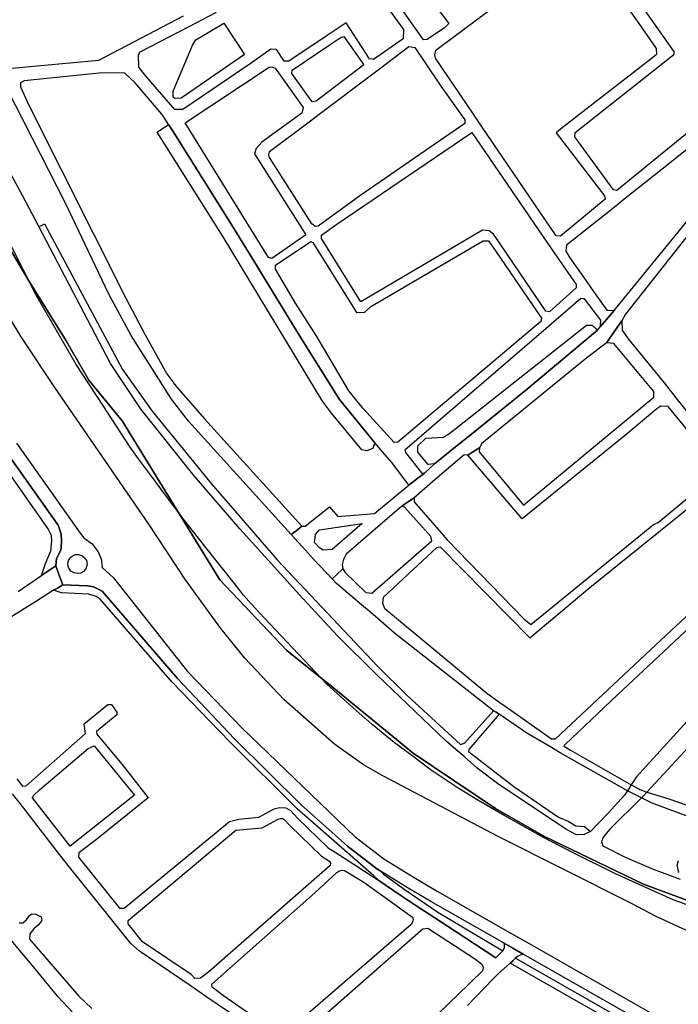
# Model space of a CAD drawing. Header units: metres. Extents: x 89872 to 99175, y 455036 to 468911.
# Tile 161 of 196: x 96017 to 96441, y 461769 to 462402. Entities that reach past the tile are written whole.
import ezdxf

# ---------------------------------------------------------------- set-up
doc = ezdxf.new("R2010")
doc.units = ezdxf.units.M
doc.layers.add('Gemeentegrenzen', color=7, linetype='KG-GEMEENTE')
doc.layers.add('Wegdeel doorgaand', color=1, linetype='Continuous')
doc.layers.add('Waterdeel', color=7, linetype='Continuous', true_color=0x00aaff)
doc.layers.add('Wegdeel', color=7, linetype='Continuous', true_color=0x9a9a9a)
doc.linetypes.add('KG-GEMEENTE', pattern='A,1,-2.25,[5,NLCS.SHX,S=1,R=0,X=0,Y=0],-2.25', length=5.5)

msp = doc.modelspace()

# ---------------------------------------------------------------- linework, layer by layer
at = {"layer": 'Gemeentegrenzen', "flags": 128}
msp.add_lwpolyline([(95578.88, 466353.52), (95618.43, 466338.2), (95618.67, 466338.1), (95619.02, 466337.97), (95625.15, 466335.6), (95636.1, 466331.35), (95729.79, 466295.06), (95828.06, 466257), (95840.45, 466252.07), (95871.9, 466239.55), (96008.37, 466185.25), (96034.32, 466174.92), (96246.74, 466093.48), (96252.48, 466092.71), (96263.39, 466091.24), (96271.48, 466091.87), (96276.06, 466092.22), (96279.27, 466092.78), (96283.08, 466093.44), (96290.47, 466094.72), (96300.79, 466097.49), (96313.23, 466097.38), (96327.84, 466095.09), (96346, 466091.31), (96380.26, 466082.9), (96396.02, 466078.86), (96405.88, 466078.53), (96419.03, 466081.55), (96431.66, 466085.66), (96434.81, 466085.95), (96440.52, 466086.46), (96448.34, 466084.81), (96462.44, 466080.17), (96475.51, 466081.18), (96487.37, 466080.88), (96503.21, 466078.83), (96507.9, 466078.54), (96518.04, 466077.91), (96565.6, 466075.94), (96581.07, 466074.36), (96591.94, 466072.9), (96598.14, 466071.96), (96602.09, 466074.16), (96604.87, 466079.2), (96606.66, 466088.93), (96607.95, 466092.85), (96610.89, 466094.99), (96614.65, 466095.93), (96642.53, 466097.11), (96648.55, 466097.28), (96654.22, 466095.66), (96660.84, 466093.28), (96666.95, 466092), (96674.38, 466091.9), (96683.38, 466094.32), (96690.86, 466096.1), (96698.18, 466097.34), (96707.64, 466097.36), (96725.2, 466093.75), (96741.15, 466092.96), (96746.3, 466092.7), (96774.54, 466088.17), (96810.22, 466085.91), (96825.89, 466085.58), (96834.38, 466086.84), (96845.36, 466090.96), (96858.14, 466097.13), (96863.59, 466099.67), (96872.27, 466103.71), (96878.26, 466105.59), (96884.67, 466107.09), (96901.34, 466108.4), (96913.28, 466109.15), (96929.32, 466111.47), (96962.69, 466115.02), (96972.16, 466116.02), (96973.79, 466095.45), (96976.03, 466078.6), (96980.26, 466068.59), (96981.94, 466057.21), (96982.67, 466043.31), (96982.42, 466039.53), (96978.83, 465985.46), (96978.56, 465981.35), (96977.82, 465945.28), (96977.87, 465944.76), (96979.1, 465931.91), (96980.85, 465913.78), (96983.54, 465885.73), (96986.61, 465853.79), (96986.41, 465839.64), (96985.79, 465832.95), (96984.35, 465817.48), (96984.54, 465795.67), (96987.82, 465778.76), (96989.28, 465778.98), (96990.5, 465778.53), (96990.93, 465777.63), (96990.53, 465775.91), (96989.92, 465775.22), (96988.46, 465774.38), (96996.78, 465745.28), (96997.38, 465743.19), (96997.43, 465743.02), (96997.45, 465742.95), (96999.52, 465735.71), (97004.74, 465717.45), (97004.89, 465717.49), (97004.98, 465717.51), (97012.24, 465719.23), (97012.91, 465715.46), (97013.79, 465710.48), (97013.74, 465705.99), (97019.83, 465684.79), (97020.22, 465683.28), (97021.09, 465679.02), (97021.12, 465678.86), (97025.38, 465657.96), (97030.09, 465648.63), (97041.1, 465633.79), (97041.32, 465633.16), (97041.65, 465632.24), (97044.71, 465623.72), (97053.27, 465599.9), (97073.92, 465542.39), (97108.3, 465446.68), (97119.05, 465418.48), (97122.47, 465407.89), (97124.7, 465401.46), (97142.5, 465350.04), (97160.82, 465301.97), (97166.51, 465288.38), (97174.63, 465268.98), (97186.42, 465241.99), (97203.39, 465205.68), (97206.38, 465199.3), (97208.15, 465196.68), (97239.64, 465133.8), (97243.26, 465127.15), (97272.08, 465074.09), (97272.17, 465073.93), (97287.2, 465047.87), (97292.01, 465039.53), (97292.13, 465039.31), (97301.15, 465023.22), (97301.23, 465023.08), (97314.37, 465000), (97317.28, 464995.66), (97342.18, 464952.11), (97337.16, 464949.43), (97344.96, 464935.53), (97371.46, 464888.33), (97376.81, 464891.35), (97386.61, 464874.11), (97431.45, 464795.15), (97474.34, 464719.63), (97500, 464674.44), (97512.01, 464653.3), (97539.81, 464604.35), (97561.93, 464565.4), (97568.67, 464553.85), (97567.81, 464553.52), (97569.85, 464548.36), (97572.82, 464549.58), (97578.47, 464538.95), (97582.84, 464541.2), (97587.48, 464533.08), (97591.35, 464526.05), (97587.66, 464523.81), (97589.67, 464520.27), (97601.21, 464500), (97608.37, 464487.43), (97624.52, 464459.06), (97633.82, 464442.72), (97653.13, 464408.81), (97656.43, 464403.02), (97666.23, 464385.8), (97675.49, 464369.53), (97676.45, 464370.13), (97684.05, 464374.93), (97691.45, 464362.73), (97696.47, 464354.46), (97701.49, 464346.19), (97706.52, 464337.91), (97706.67, 464337.66), (97711.54, 464329.64), (97719.07, 464317.23), (97724.14, 464308.98), (97729.37, 464300.84), (97732.05, 464296.81), (97734.74, 464292.84), (97753.86, 464269.25), (97755.41, 464267.33), (97779.44, 464237.67), (97781.51, 464235.12), (97781.89, 464234.64), (97789.98, 464229.67), (97794.63, 464226.82), (97809.57, 464226.37), (97836.64, 464226.91), (97846.26, 464222.82), (97861.56, 464216.33), (97871.9, 464212.34), (97883.3, 464207.94), (97886.56, 464208.33), (97895.62, 464209.4), (97906.44, 464210.68), (97935.3, 464224.5), (97963.59, 464238.05), (97967.75, 464240.53), (97971.87, 464243.06), (97975.97, 464245.64), (97980.02, 464248.28), (97984.05, 464250.97), (97988.04, 464253.7), (97991.99, 464256.49), (97995.09, 464258.74), (97995.91, 464259.33), (97999.79, 464262.23), (98003.63, 464265.17), (98006.24, 464267.21), (98007.44, 464268.15), (98011.21, 464271.19), (98014.94, 464274.27), (98018.64, 464277.39), (98022.31, 464280.54), (98025.96, 464283.73), (98029.58, 464286.93), (98033.19, 464290.16), (98036.78, 464293.4), (98040.36, 464296.66), (98043.93, 464299.92), (98047.57, 464303.26), (98051.08, 464306.45), (98054.67, 464309.69), (98058.28, 464312.92), (98061.9, 464316.12), (98065.54, 464319.31), (98069.2, 464322.48), (98072.87, 464325.64), (98076.55, 464328.77), (98080.26, 464331.89), (98083.98, 464334.98), (98087.71, 464338.06), (98091.4, 464341.08), (98095.22, 464344.17), (98099.02, 464347.21), (98102.79, 464350.19), (98106.6, 464353.18), (98110.42, 464356.15), (98111.97, 464357.33), (98112.03, 464357.38), (98114.26, 464359.09), (98118.11, 464362.02), (98121.98, 464364.93), (98125.86, 464367.82), (98129.76, 464370.7), (98133.66, 464373.55), (98137.59, 464376.38), (98141.52, 464379.19), (98145.48, 464381.99), (98149.44, 464384.76), (98153.42, 464387.52), (98157.41, 464390.25), (98161.42, 464392.97), (98165.44, 464395.66), (98169.47, 464398.34), (98173.51, 464400.99), (98177.57, 464403.63), (98181.64, 464406.24), (98185.52, 464408.71), (98185.73, 464408.84), (98189.83, 464411.41), (98193.94, 464413.97), (98198.06, 464416.5), (98202.19, 464419.02), (98206.34, 464421.51), (98210.5, 464423.98), (98214.67, 464426.43), (98218.86, 464428.87), (98218.97, 464428.93), (98219.01, 464428.95), (98219.19, 464429.06), (98223.05, 464431.28), (98227.26, 464433.67), (98231.48, 464436.04), (98235.71, 464438.38), (98239.95, 464440.71), (98244.21, 464443.02), (98248.47, 464445.3), (98252.75, 464447.57), (98257.04, 464449.81), (98261.34, 464452.03), (98265.65, 464454.23), (98269.97, 464456.41), (98274.3, 464458.57), (98278.64, 464460.7), (98283, 464462.82), (98287.31, 464464.89), (98291.63, 464466.93), (98296.16, 464469.05), (98300.51, 464471.06), (98304.91, 464473.08), (98309.3, 464475.11), (98313.71, 464477.15), (98318.07, 464479.21), (98322.28, 464481.24), (98326.76, 464483.47), (98331.06, 464485.69), (98335.32, 464487.99), (98339.53, 464490.37), (98343.68, 464492.85), (98347.78, 464495.42), (98351.83, 464498.08), (98355.81, 464500.82), (98359.74, 464503.65), (98363.6, 464506.57), (98367.39, 464509.57), (98371.12, 464512.66), (98374.78, 464515.82), (98378.38, 464519.07), (98381.89, 464522.39), (98385.34, 464525.79), (98388.71, 464529.26), (98392, 464532.8), (98393.09, 464534.03), (98395.22, 464536.42), (98398.35, 464540.11), (98401.4, 464543.86), (98404.37, 464547.68), (98407.26, 464551.57), (98408.54, 464553.36), (98410.07, 464555.51), (98412.81, 464559.49), (98415.5, 464563.52), (98418.14, 464567.57), (98420.75, 464571.65), (98423.33, 464575.75), (98423.85, 464576.58), (98425.28, 464578.87), (98426.91, 464581.48), (98428.45, 464583.95), (98428.89, 464584.66), (98430.46, 464587.18), (98431.55, 464588.92), (98431.74, 464589.23), (98433.02, 464591.28), (98438.14, 464599.5), (98447.1, 464613.86), (98449.61, 464612.33), (98450.77, 464611.61), (98458.91, 464606.63), (98506.29, 464577.58), (98569.92, 464538.57), (98556.29, 464517.67), (98554.12, 464513.72), (98550.27, 464506.73), (98525.15, 464466.81), (98503.02, 464431.15), (98484.19, 464400.8), (98483.75, 464400.05), (98438.76, 464322.26), (98436.75, 464318.79), (98465.31, 464302.51), (98464.32, 464300.85), (98450.07, 464276.86), (98449.93, 464273.87), (98448.66, 464248.34), (98448.16, 464238.18), (98449, 464233.97), (98449.1, 464233.48), (98449.73, 464230.08), (98450.17, 464226.85), (98450.35, 464222.38), (98450.26, 464217.45), (98449.91, 464213.16), (98449.46, 464207.61), (98448.81, 464203.48), (98448.05, 464199.68), (98453.99, 464200.77), (98465.07, 464203.62), (98500, 464142.66), (98559.1, 464039.53), (98561.77, 464034.87), (98563.25, 464035.68), (98571.99, 464021.83), (98577.08, 464013.76), (98577.17, 464013.56), (98580.85, 464005.45), (98578.97, 464004.74), (98578.17, 464003.98), (98576.67, 464000.02), (98574.7, 463995.11), (98574.12, 463993.92), (98573, 463992.81), (98571.89, 463992.03), (98556.26, 463982.92), (98540.02, 463972.76), (98538.75, 463972.07), (98533.13, 463968.25), (98529.52, 463965.86), (98528.81, 463965.4), (98525.34, 463962.91), (98522.58, 463960.73), (98520.53, 463958.95), (98517.51, 463956.25), (98510.81, 463949.53), (98538.62, 463903.29), (98545.04, 463892.95), (98550.64, 463883.92), (98567.92, 463860.25), (98571.2, 463855.77), (98571.41, 463855.48), (98575.29, 463851.09), (98581.54, 463844), (98587.19, 463837.61), (98622.04, 463794.61), (98639.49, 463773), (98647.15, 463763.51), (98686.85, 463712.04), (98730.33, 463653.75), (98779.25, 463593.55), (98785.67, 463585.55), (98797.33, 463569.72), (98802.16, 463563.09), (98812.27, 463547.98), (98814.92, 463544.15), (98827.45, 463528.98), (98833.74, 463521.26), (98843.83, 463507.42), (98849.16, 463500.12), (98859.17, 463485.81), (98872.51, 463467.93), (98886.88, 463449.8), (98900.98, 463432.02), (98924.87, 463402.18), (98934, 463390.61), (98948.83, 463371.83), (98972.34, 463340.82), (98985.02, 463324.14), (99004.19, 463300.13), (99023.71, 463275.23), (99027.18, 463270.8), (99061.84, 463226.97), (99082.62, 463200.73), (99098.58, 463179.31), (99115.84, 463155.99), (99122.15, 463148.23), (99149.61, 463114.82), (99174.93, 463084.13), (99174.4, 463083.03), (99170.48, 463074.96), (99168.96, 463071.82), (99168.83, 463070.08), (99167.09, 463039.53), (99166.34, 463026.46), (99148.23, 462781.81), (99147.73, 462775.67), (99134.29, 462608.59), (99129.87, 462553.72), (99120.1, 462410), (99117.92, 462378.01), (99116.12, 462351.54), (99100.92, 462133.05), (99097.22, 462082.23), (99095.94, 462039.53), (99094.96, 462006.98), (99092.74, 461944.45), (99089.52, 461937.67), (99087.23, 461932.07), (99086.34, 461929.21), (99085.01, 461922.93), (99083.19, 461912.54), (99082.51, 461909.65), (99081.43, 461905.26), (99080.51, 461902.29), (99079.75, 461899.83), (99068.2, 461869.13), (99033.03, 461776.31), (99026.75, 461759.99), (99009.56, 461709.52), (99000.52, 461686.01), (98992.77, 461666.96), (98989.71, 461658.69), (98988.75, 461656.4), (98988.65, 461656.09), (98987.34, 461652.2), (98984.18, 461641.57), (98981.93, 461632.89), (98980.47, 461627.94), (98978.74, 461622.83), (98964.01, 461584.13), (98949.81, 461547.53), (98946.22, 461537.87), (98942.84, 461527.88), (98935.76, 461506.68), (98926.4, 461480.83), (98925.03, 461477.28), (98921.13, 461468.72), (98905.85, 461436.96), (98898.19, 461420.12), (98896.89, 461416.81), (98896.48, 461415.96), (98895.57, 461410.98), (98887.46, 461373.08), (98885.74, 461365.79), (98884.95, 461360.5), (98884.22, 461354.6), (98884.29, 461349.04), (98884.3, 461343.7), (98884.83, 461335.1), (98884.83, 461334.79), (98884.86, 461330.71), (98884.93, 461327.69), (98884.95, 461326.77), (98884.35, 461324.93), (98883.17, 461321.71), (98872.37, 461290.26), (98867.86, 461279.31), (98865.1, 461272.56), (98861.01, 461264.08), (98856.85, 461256.21), (98853.32, 461249.76), (98848.21, 461241.56), (98843.99, 461234.4), (98840.2, 461227.49), (98836.02, 461218.72), (98829.88, 461205.41), (98822.35, 461190.32), (98816.37, 461177.89), (98812.84, 461169.44), (98810.17, 461163.74), (98806.93, 461155.59), (98803.39, 461146.33), (98794.92, 461125.26), (98792.08, 461118.22), (98789.95, 461113.56), (98787.25, 461107.97), (98784.57, 461102.93), (98781.02, 461097.8), (98774.97, 461089.82), (98765.96, 461077.65), (98759.4, 461069.19), (98756.91, 461066.39), (98754.16, 461064.22), (98750.72, 461061.69), (98744.24, 461057.76), (98739.81, 461055.46), (98736.05, 461054.5), (98731.06, 461053.15), (98728.18, 461052.41), (98724.56, 461050.78), (98720.31, 461048.26), (98717.32, 461045.77), (98714.35, 461042.94), (98711.44, 461040.24), (98710.14, 461039.53), (98709.38, 461039.12), (98707.08, 461038.13), (98704.85, 461037.33), (98702.58, 461036.73), (98700.4, 461036.48), (98699.05, 461036.51), (98696.51, 461036.24), (98693.33, 461035.53), (98689.73, 461034.55), (98686.3, 461033.21), (98684.42, 461032.55), (98676.74, 461028.73), (98670.21, 461025.53), (98663.13, 461021.88), (98657.62, 461018.71), (98649.9, 461013.87), (98642.58, 461009.41), (98638.41, 461006.51), (98631.08, 461001.55), (98626.17, 460998.7), (98620.77, 460995.85), (98615.23, 460992.79), (98608.72, 460989.13), (98602.5, 460985.4), (98596.2, 460981.82), (98592.71, 460979.39), (98590.83, 460978.08), (98584.13, 460972.63), (98577.35, 460966.32), (98569.89, 460958.72), (98563.67, 460951.35), (98559.09, 460944.88), (98554.07, 460937.72), (98544.68, 460924.01), (98538.77, 460915.33), (98535.57, 460909.6), (98531.94, 460902.95), (98530.21, 460899.14), (98523.43, 460884.85), (98520, 460876.5), (98516.01, 460865.72), (98515.17, 460862.29), (98514.88, 460861.1), (98513.43, 460853.44), (98511.87, 460845.6), (98510.62, 460840.03), (98508.84, 460834.59), (98506.55, 460827.62), (98505.06, 460823.57), (98503.59, 460820.29), (98501.9, 460817.72), (98500.02, 460816.86), (98497.82, 460816.95), (98494.61, 460817.44), (98491.08, 460818.6), (98487.24, 460819.8), (98481.43, 460820.62), (98480.98, 460820.1), (98477.51, 460815.71), (98474.86, 460812.63), (98472.47, 460809.86), (98469.82, 460805.99), (98466.11, 460799.13), (98452.34, 460773.77), (98452.15, 460773.67), (98444.23, 460769.41), (98443.09, 460768.8), (98442.44, 460768.44), (98439.97, 460767.12), (98394.09, 460744.72), (98393.04, 460744.26), (98392.58, 460744.05), (98387.07, 460741.44), (98387.02, 460741.42), (98370.66, 460733.69), (98370.19, 460734.14), (98348.85, 460755.02), (98327.67, 460775.81), (98309.85, 460793.63), (98294.48, 460809.41), (98276.89, 460827.64), (98263.18, 460841.96), (98251.22, 460854.89), (98248.54, 460857.83), (98243.8, 460863.6), (98232.21, 460877.47), (98221, 460892.19), (98211.01, 460905.18), (98186.51, 460937.34), (98152.84, 460981.8), (98136.8, 461002.72), (98117.9, 461028.6), (98110.3, 461039.53), (98102.5, 461050.76), (98082.37, 461079.11), (98059.29, 461110.82), (98047.68, 461126.73), (98035.82, 461142.76), (98033.24, 461146.32), (98030.95, 461149.72), (98025.67, 461158.51), (98010.97, 461182.61), (98002.13, 461197.59), (97999.21, 461201.19), (97988.44, 461214.19), (97978.02, 461226.28), (97965.29, 461241.01), (97947.49, 461260.47), (97935.64, 461273.37), (97928.09, 461281.05), (97908.04, 461301.04), (97893.94, 461315), (97878.93, 461329.93), (97878.93, 461329.93), (97871.9, 461337.02), (97860.17, 461348.84), (97860.07, 461348.95), (97855.86, 461353.19), (97840.96, 461368.15), (97831.1, 461378.09), (97817.98, 461390.85), (97814.45, 461394.13), (97805.16, 461402.66), (97804.26, 461403.49), (97803.93, 461403.79), (97796.39, 461410.57), (97779.63, 461425.09), (97766.25, 461436.64), (97757.33, 461443.79), (97736.18, 461461.64), (97732.6, 461464.81), (97723.93, 461472.79), (97702.69, 461490.9), (97692.52, 461498.86), (97665.44, 461520.36), (97656.68, 461527.33), (97645.96, 461535.89), (97640.78, 461539.94), (97635.35, 461543.99), (97598.6, 461568.06), (97586.78, 461575.61), (97583.93, 461577.43), (97565.34, 461588.71), (97549.26, 461598.71), (97535.79, 461607.19), (97529.35, 461611.48), (97498.43, 461633.26), (97487.21, 461641.05), (97473.29, 461649.83), (97465.65, 461654.56), (97459.48, 461657.85), (97430.55, 461674.19), (97412.69, 461684.04), (97400.44, 461690.41), (97386.67, 461697.29), (97375.66, 461702.69), (97365.12, 461707.34), (97347.84, 461715.19), (97332.78, 461721.25), (97315.81, 461728.09), (97303.37, 461731.93), (97293.64, 461735.19), (97274.93, 461741.06), (97261.39, 461745.09), (97241.38, 461750.6), (97226.8, 461754.47), (97216.52, 461757.22), (97210.65, 461758.52), (97192.92, 461761.9), (97182.35, 461763.45), (97173.74, 461764.57), (97156.42, 461766.51), (97146.01, 461767.41), (97136.46, 461768.02), (97129.7, 461768.7), (97120.49, 461769.17), (97111.19, 461769.48), (97090.55, 461768.98), (97054.56, 461767.38), (96998.33, 461764.59), (96940.52, 461760.84), (96903.94, 461758.84), (96875.4, 461757.36), (96867.15, 461756.98), (96860.8, 461756.92), (96824.87, 461758.72), (96773.8, 461761.34), (96754.45, 461762.96), (96667.65, 461771.39), (96667.21, 461771.48), (96653.7, 461774.27), (96621.22, 461780.67), (96601.6, 461784.72), (96584.29, 461788.88), (96564.63, 461793.82), (96550.11, 461797.72), (96526.93, 461804.7), (96505.06, 461811.9), (96487.91, 461817.9), (96458.22, 461828.56), (96437.44, 461836.22), (96422.1, 461842.97), (96400.27, 461852.89), (96373.52, 461866.22), (96353.86, 461876.2), (96329.14, 461890.13), (96311.77, 461900.27), (96298.45, 461908.39), (96281.03, 461919.95), (96269.99, 461928.22), (96257.87, 461937.4), (96243.77, 461948.97), (96239.56, 461952.48), (96239.19, 461952.79), (96223.34, 461966.95), (96214.62, 461974.86), (96174.36, 462017.25), (96165.87, 462026.56), (96160.97, 462032.11), (96155.08, 462039.53), (96137.49, 462061.69), (96123.09, 462079.81), (96108.76, 462099.05), (96103.59, 462105.96), (96092.08, 462121.55), (96087.06, 462128.6), (96070.74, 462153.56), (96053.34, 462180.5), (96027.51, 462225.12), (96003.22, 462272.3), (95985.38, 462309.33), (95969.22, 462349.49), (95953.01, 462392.36), (95937.38, 462437.15), (95936.4, 462440.4), (95924.03, 462475.33), (95920.63, 462486.29)], dxfattribs=at)
at = {"layer": 'Waterdeel', "lineweight": -3}
for p, q in [((96130.26, 462389.2), (96148.31, 462399.93)), ((96148.31, 462399.93), (96161.54, 462379.73)), ((96128.3, 462386.16), (96130.26, 462389.2)), ((96115.61, 462356.14), (96128.3, 462386.16)), ((96161.54, 462379.73), (96120.79, 462351.67)), ((96115.61, 462352.38), (96115.61, 462356.14)), ((96116.68, 462351.49), (96115.61, 462352.38)), ((96120.79, 462351.67), (96116.68, 462351.49)), ((96105.43, 462329.86), (96112.75, 462334.87)), ((96112.75, 462334.87), (96115.26, 462330.89)), ((96147.78, 462262.48), (96105.43, 462329.86)), ((96115.26, 462330.89), (96154.57, 462268.38)), ((96211.82, 462156.88), (96147.78, 462262.48)), ((96154.57, 462268.38), (96169.95, 462243.16)), ((96169.95, 462243.16), (96172.57, 462238.88)), ((96172.57, 462238.88), (96197.1, 462198.67)), ((96293.76, 462136.21), (96381.59, 462205.7)), ((96381.59, 462205.7), (96385.2, 462205.7)), ((96385.2, 462205.7), (96388.63, 462202.61)), ((96388.63, 462202.61), (96342.48, 462164)), ((96197.1, 462198.67), (96222.65, 462157.92)), ((96342.48, 462164), (96306.43, 462134.8)), ((96217.47, 462149.16), (96211.82, 462156.88)), ((96222.65, 462157.92), (96245.35, 462130.03)), ((96237.13, 462125.56), (96217.47, 462149.16)), ((96289.64, 462133.63), (96293.76, 462136.21)), ((96245.35, 462130.03), (96244.1, 462126.46)), ((96273, 462128.14), (96278.32, 462132.95)), ((96278.32, 462132.95), (96289.64, 462133.63)), ((96299.48, 462129.17), (96283.81, 462116.47)), ((96306.43, 462134.8), (96299.48, 462129.17)), ((96240.34, 462124.85), (96237.13, 462125.56)), ((96244.1, 462126.46), (96240.34, 462124.85)), ((96273.18, 462124.02), (96273, 462128.14)), ((96279.69, 462116.13), (96273.18, 462124.02)), ((96283.81, 462116.47), (96279.69, 462116.13)), ((96026.93, 461791.71), (95980.6, 461846.57)), ((96022.33, 461824.77), (96023.32, 461826.15)), ((96023.32, 461826.15), (96024.78, 461827.07)), ((96024.78, 461827.07), (96027.34, 461826.97)), ((96027.34, 461826.97), (96030.63, 461825.15)), ((96016.65, 461821.4), (96018.85, 461821.31)), ((96018.85, 461821.31), (96021.22, 461823.23)), ((96021.22, 461823.23), (96022.33, 461824.77)), ((96029.29, 461820.19), (96026.06, 461817.56)), ((96031.09, 461823.14), (96029.29, 461820.19)), ((96030.63, 461825.15), (96031.09, 461823.14)), ((96023.41, 461814.36), (96023.32, 461810.85)), ((96026.06, 461817.56), (96023.41, 461814.36)), ((96023.32, 461810.85), (96055.03, 461774.07)), ((96041.46, 461773.87), (96026.93, 461791.71)), ((96050.76, 461763.99), (96041.46, 461773.87)), ((96055.03, 461774.07), (96063.32, 461766.29))]:
    msp.add_line(p, q, dxfattribs=at)
for points in [[(96463.78, 461970.16), (96413.77, 461915.16), (96410.36, 461909.99), (96409.16, 461908.18), (96407.87, 461906.23), (96406, 461903.4), (96395.64, 461891.84), (96384.14, 461880.14), (96380.1, 461878.09), (96375.12, 461877.89), (96368.74, 461881.28), (96325.1, 461910.37), (96311.35, 461920.73), (96302.78, 461928.22), (96297.62, 461932.72), (96291.03, 461938.47), (96246.6, 461980.92), (96221.49, 462005.83), (96198.98, 462029.95), (96158.53, 462074.78), (96129.24, 462108.86), (96095.17, 462151.51), (96075.44, 462181.01), (96029.21, 462269.11), (96018.65, 462289.22), (95991.36, 462339.24)], [(96005.59, 462263.22), (96022.73, 462234.19), (96046.72, 462195.59), (96061.38, 462170.28), (96082.78, 462144.16), (96145.68, 462041.91), (96188.89, 461996.47), (96218.93, 461972.25), (96270.16, 461930.56), (96323.03, 461894.84), (96354.09, 461877.09), (96418.36, 461846.25), (96481.91, 461822.62), (96544.33, 461803.38), (96588.42, 461792.56), (96651.35, 461774.72), (96732.93, 461762.19)], [(96732.93, 461762.19), (96651.35, 461774.72), (96588.42, 461792.56), (96544.33, 461803.38), (96481.91, 461822.62), (96418.36, 461846.25), (96354.09, 461877.09), (96323.03, 461894.84), (96270.16, 461930.56), (96218.93, 461972.25), (96188.89, 461996.47), (96145.68, 462041.91), (96082.78, 462144.16), (96061.38, 462170.28), (96046.72, 462195.59), (96022.73, 462234.19), (96005.59, 462263.22)], [(96592.47, 461766.92), (96522.19, 461785.12), (96515.41, 461789.11), (96458.63, 461811.83), (96443.48, 461817.41), (96425.95, 461825.58), (96410.61, 461833.75), (96324.73, 461876.9), (96250.6, 461915.86), (96238.05, 461923.03), (96219.52, 461936.19), (96186.84, 461964.89), (96161.74, 461991.59), (96146.38, 462010.74), (96123.68, 462042.01), (96099.9, 462077.79), (96039.59, 462165.57), (96017.87, 462198.25), (96011.1, 462209.61)], [(96452.88, 461940.22), (96420.42, 461905.36), (96418.39, 461903.18), (96417.03, 461901.73), (96396.64, 461881.58), (96392.26, 461876.4), (96391.26, 461873.41), (96392.06, 461870.82), (96406.4, 461863.64), (96424.54, 461855.87), (96441.86, 461849.42)]]:
    msp.add_lwpolyline(points, dxfattribs=at)
at = {"layer": 'Wegdeel'}
for p, q in [((96029.21, 462269.11), (96030.84, 462269.87)), ((96075.44, 462181.01), (96029.21, 462269.11)), ((96030.84, 462269.87), (96032.93, 462270.85)), ((96032.93, 462270.85), (96083, 462177.2)), ((96095.17, 462151.51), (96075.44, 462181.01)), ((96083, 462177.2), (96102.15, 462150.45)), ((96129.24, 462108.86), (96095.17, 462151.51)), ((96102.15, 462150.45), (96140.11, 462103.81)), ((96007.85, 462124.97), (96041.6, 462077.14)), ((96035.27, 462074.74), (96002.42, 462121.31)), ((96158.53, 462074.78), (96129.24, 462108.86)), ((96140.11, 462103.81), (96182.59, 462054.82)), ((96037.41, 462070.4), (96035.27, 462074.74)), ((96041.6, 462077.14), (96043.52, 462071.36)), ((96198.98, 462029.95), (96158.53, 462074.78)), ((96036.92, 462060.66), (96037.69, 462066.83)), ((96037.69, 462066.83), (96037.41, 462070.4)), ((96043.52, 462071.36), (96043.91, 462067.11)), ((96043.91, 462067.11), (96043.56, 462062.58)), ((96033.41, 462052.41), (96036.92, 462060.66)), ((96043.45, 462061.11), (96040.56, 462055.71)), ((96043.56, 462062.58), (96043.45, 462061.11)), ((96040.56, 462055.71), (96040.1, 462050.94)), ((96182.59, 462054.82), (96247.11, 461986.48)), ((96031.03, 462044.79), (96033.41, 462052.41)), ((96036.24, 462048.33), (96031.03, 462044.79)), ((96040.1, 462050.94), (96036.24, 462048.33)), ((96038.66, 462035.19), (96041.13, 462036.64)), ((96043.71, 462033.65), (96038.66, 462035.19)), ((96041.13, 462036.64), (96044.6, 462038.67)), ((96044.6, 462038.67), (96060.55, 462038.11)), ((96060.55, 462038.11), (96064.45, 462037.44)), ((96064.45, 462037.44), (96070.07, 462034.64)), ((96070.07, 462034.64), (96118.51, 461978.56)), ((96061.48, 462032.68), (96043.71, 462033.65)), ((96066.06, 462031.27), (96061.48, 462032.68)), ((96068.78, 462029.42), (96066.06, 462031.27)), ((96112.32, 461979.26), (96068.78, 462029.42)), ((96221.49, 462005.83), (96198.98, 462029.95)), ((96246.6, 461980.92), (96221.49, 462005.83)), ((96247.11, 461986.48), (96266.09, 461967.68)), ((96115.07, 461976.09), (96112.32, 461979.26)), ((96118.51, 461978.56), (96155.11, 461939.75)), ((96291.03, 461938.47), (96246.6, 461980.92)), ((96145.27, 461944.9), (96115.07, 461976.09)), ((96266.09, 461967.68), (96300.55, 461936.08)), ((96303, 461936.8), (96321.76, 461957.74)), ((96325.44, 461955.51), (96305.79, 461932.72)), ((96321.76, 461957.74), (96323.39, 461956.75)), ((96323.39, 461956.75), (96325.44, 461955.51)), ((96152.38, 461937.55), (96145.27, 461944.9)), ((96155.11, 461939.75), (96197.91, 461897.24)), ((96195.48, 461894.61), (96152.38, 461937.55)), ((96297.62, 461932.72), (96291.03, 461938.47)), ((96300.55, 461936.08), (96303, 461936.8)), ((96302.78, 461928.22), (96297.62, 461932.72)), ((96311.35, 461920.73), (96302.78, 461928.22)), ((96305.79, 461932.72), (96305.68, 461931.55)), ((96305.68, 461931.55), (96334.89, 461909.04)), ((96325.1, 461910.37), (96311.35, 461920.73)), ((96368.74, 461881.28), (96325.1, 461910.37)), ((96334.89, 461909.04), (96363.66, 461889.35)), ((96197.91, 461897.24), (96227.82, 461870.74)), ((96244.68, 461851.46), (96195.48, 461894.61)), ((96363.66, 461889.35), (96369.72, 461886.75)), ((96369.72, 461886.75), (96374.7, 461883.72)), ((96374.7, 461883.72), (96380.32, 461883.29)), ((96380.32, 461883.29), (96383.2, 461880.91)), ((96375.12, 461877.89), (96368.74, 461881.28)), ((96380.1, 461878.09), (96375.12, 461877.89)), ((96384.14, 461880.14), (96380.1, 461878.09)), ((96383.2, 461880.91), (96384.14, 461880.14)), ((96227.82, 461870.74), (96246.78, 461856.03)), ((96247.93, 461848.59), (96244.68, 461851.46)), ((96246.78, 461856.03), (96248.91, 461854.72)), ((96248.91, 461854.72), (96251, 461852.71)), ((96251, 461852.71), (96264.96, 461842.47)), ((96261.42, 461839.34), (96247.93, 461848.59)), ((96273.79, 461831.21), (96261.42, 461839.34)), ((96264.96, 461842.47), (96286.02, 461828.26)), ((96283.93, 461824.54), (96273.79, 461831.21)), ((96286.02, 461828.26), (96327.87, 461803.34)), ((96323.16, 461798.76), (96283.93, 461824.54)), ((96325.87, 461801.39), (96323.16, 461798.76)), ((96327.87, 461803.34), (96325.87, 461801.39)), ((96332.41, 461795.43), (96334.13, 461796.97)), ((96463.14, 461721.04), (96332.41, 461795.43)), ((96334.13, 461796.97), (96335.91, 461798.55)), ((96335.91, 461798.55), (96466.23, 461724.41))]:
    msp.add_line(p, q, dxfattribs=at)
for points in [[(96276.68, 462389.22), (96269.04, 462400.22), (96252.99, 462423.32), (96252.1, 462426.2), (96241.69, 462440.02), (96236.84, 462443.78), (96223.74, 462449.53), (96220.15, 462452.04), (96218.72, 462455.27), (96218.81, 462460.92), (96218.9, 462466.4), (96219.35, 462469.86), (96219.97, 462474.66), (96222.13, 462488.12), (96223.38, 462489.02), (96225.71, 462488.3), (96293.01, 462399.81), (96290.32, 462396.94), (96279.01, 462389.4)], [(96401.04, 462292.29), (96399.07, 462292.83), (96374.13, 462326.76), (96374.3, 462329.63), (96437.83, 462379.71), (96438.19, 462381.32), (96396.09, 462441.15), (96385.97, 462456.17), (96385.61, 462458.33), (96401.94, 462470.35), (96403.91, 462470.35), (96473.54, 462371.63), (96480.01, 462361.22), (96480.18, 462356.91)], [(96378.79, 462451.33), (96385.86, 462441.32), (96415.21, 462399.77), (96426.35, 462383.65), (96426.53, 462379.71), (96425.03, 462378.54), (96364.89, 462331.7), (96362.12, 462329.54), (96393.15, 462288.88), (96393.51, 462286.72), (96364.97, 462263.03), (96362.1, 462263.21), (96314, 462333.78), (96308.81, 462341.4), (96288.48, 462371.35), (96284.4, 462377.37), (96284.04, 462379.52), (96284.58, 462382.58), (96298.26, 462392.77), (96303.38, 462396.59), (96325.77, 462413.28), (96331.58, 462417.61), (96376.82, 462451.33)], [(96205.14, 462349.35), (96192.09, 462367.58), (96192.26, 462369.75), (96216.75, 462386.32), (96223.72, 462390.99), (96225.51, 462391.35), (96238.38, 462373.12), (96207.64, 462349.71)], [(96206.93, 462269.09), (96204.78, 462270.88), (96177.62, 462313.6), (96177.26, 462315.38), (96177.62, 462317.35), (96203.93, 462337.16), (96210.55, 462342.16), (96243.19, 462366.73), (96248.33, 462370.61), (96267.33, 462384.92), (96271.08, 462384.38), (96277.35, 462375.04), (96287.88, 462359.36), (96303.42, 462337.73), (96303.42, 462335.41), (96235.7, 462288.93), (96208.89, 462269.45)], [(96181.37, 462370.97), (96185.59, 462365.02), (96199.24, 462345.77), (96198.88, 462343.86), (96198.53, 462342.02), (96172.79, 462323.43), (96169.04, 462319.32), (96167.97, 462315.92), (96201.03, 462263.91), (96179.05, 462248.71), (96177.08, 462249.25), (96123.29, 462335.94), (96177.44, 462371.69), (96179.23, 462371.87)], [(96236.48, 462220.67), (96211, 462261.42), (96211, 462263.57), (96220.87, 462270.75), (96307.9, 462329.63), (96356.14, 462259.13), (96362.74, 462249.48), (96374.84, 462231.8), (96375.02, 462229.65), (96357.79, 462214.21), (96355.46, 462214.75), (96325.67, 462258.72), (96321.72, 462264.29), (96319.03, 462266.44), (96314.72, 462266.8)], [(96257.84, 462130.21), (96237.74, 462152.28), (96228.76, 462163.41), (96208.13, 462198.41), (96194.31, 462219.96), (96181.39, 462241.85), (96181.57, 462244.37), (96204.18, 462259.45), (96205.43, 462258.91), (96233.61, 462213.85), (96238.99, 462214.03), (96242.94, 462217.8), (96315.08, 462259.98), (96318.49, 462259.98), (96323.45, 462252.85), (96352.59, 462210.26), (96352.23, 462208.11), (96260.17, 462130.38)], [(96361.51, 461939.5), (96360.82, 461939.5), (96359.18, 461939.5), (96329.23, 461960.5), (96325.81, 461962.9), (96317.37, 461968.82), (96251.78, 462023.33), (96250.53, 462026.91), (96250.89, 462030.84), (96285.2, 462062.83), (96287.35, 462063.19), (96345.03, 462004.6), (96383.84, 462036.92), (96469.09, 462105.73), (96472.3, 462106.09), (96474.09, 462105.29), (96500, 462073.2), (96500, 462068.91), (96494.46, 462063.37), (96436.2, 462009.57)], [(96049.31, 461870.63), (96025.08, 461901.79), (96025.73, 461903.3), (96029.62, 461906.77), (96060.99, 461933.39), (96064.88, 461935.12), (96090.85, 461903.52)], [(96129.66, 461785.59), (96127.34, 461788.08), (96095.98, 461809.11), (96086.72, 461820.7), (96086.72, 461822.84), (96155.96, 461880.85), (96172.87, 461882.51), (96183.24, 461888.08), (96184.78, 461888.44), (96186.12, 461888.37), (96186.78, 461888.02), (96190.83, 461883.62), (96211.18, 461864.12), (96216.24, 461861), (96216.84, 461859.82), (96216.61, 461858.3), (96138.57, 461789.87), (96133.22, 461785.77)], [(96225.87, 461855.09), (96238.39, 461847.4), (96269.7, 461824.99), (96270.07, 461823.45), (96269.62, 461821.76), (96268.71, 461820.24), (96186.68, 461749.23), (96184.54, 461749.05), (96148.01, 461774.36), (96140.71, 461779.89), (96140.53, 461781.85), (96206.81, 461840.66), (96220.87, 461853.67), (96222.34, 461854.67), (96224.04, 461855.25)], [(96236.39, 461714.3), (96205.92, 461734.8), (96193.98, 461743.35), (96193.98, 461745.31), (96274.97, 461816.48), (96276.37, 461817.48), (96279.59, 461817.92), (96309.62, 461798.42), (96314.04, 461794.91), (96315.04, 461792.98), (96314.88, 461790.69), (96298.61, 461774.86), (96293.43, 461769.82)]]:
    msp.add_lwpolyline(points, close=True, dxfattribs=at)
for points in [[(96237.31, 462432.64), (96263.93, 462395.99), (96263.57, 462389.92), (96244.63, 462376.69), (96243.66, 462376.82), (96241.95, 462377.05), (96226.94, 462400.28), (96213.38, 462391.13), (96190.13, 462375.44), (96187.09, 462375.44), (96182.09, 462383.12), (96178.51, 462383.3), (96165.09, 462373.86), (96121.87, 462344.52), (96116.68, 462344.52), (96098.46, 462365.43), (96093.63, 462371.68), (96093.27, 462379.55), (96094.35, 462381.52), (96125.92, 462397.89), (96130.5, 462400.27), (96143.43, 462406.97)], [(96011.82, 462371.06), (96067.9, 462376.24), (96122.4, 462404.66)], [(96489.52, 462353.32), (96430.37, 462306.02), (96405.65, 462286.47), (96398.3, 462280.66), (96368.74, 462257.29), (96368.38, 462253.34), (96370.89, 462249.03), (96381.4, 462234.15), (96386.11, 462227.47), (96394.58, 462215.46), (96399.43, 462215.1), (96394.37, 462209.28), (96390.51, 462204.84), (96390.86, 462208.96), (96380.39, 462222.69), (96379.43, 462222.76), (96377.99, 462222.86), (96362.11, 462209.19), (96357.17, 462204.94), (96264.77, 462125.4), (96264.9, 462124.8), (96265.11, 462123.85), (96275.4, 462110.81), (96277.29, 462110.64), (96272.23, 462106.65), (96267.24, 462102.72), (96256.53, 462117.16), (96251.78, 462122.53), (96245.35, 462130.03), (96222.65, 462157.92), (96197.1, 462198.67), (96172.57, 462238.88), (96169.95, 462243.16), (96154.57, 462268.38), (96115.26, 462330.89), (96112.75, 462334.87), (96109.51, 462339.87), (96108.46, 462341.49), (96091.19, 462361.61), (96084.34, 462368.12), (96068.08, 462367.77), (96019.83, 462362.94), (96017.33, 462361.68), (96017.33, 462359), (96022.51, 462347.74), (96085.23, 462223.16), (96097.56, 462199.57), (96111.68, 462174.36), (96117.93, 462165.79), (96135.75, 462145.47), (96198.53, 462076.42), (96194.51, 462073.29), (96191.64, 462071.07), (96125.62, 462143.95), (96114.51, 462158.11), (96088.53, 462198.98), (96074.19, 462225.69), (96046.41, 462284.3), (96008.96, 462357.4)], [(96465.16, 462115.48), (96434.24, 462153.37), (96429.41, 462153.55), (96426.91, 462151.94), (96406.9, 462135.14), (96340.21, 462081.07), (96305.22, 462122.09), (96307.9, 462123.81), (96312.8, 462126.94), (96312.63, 462124.2), (96341.11, 462090.05), (96424.82, 462159.37), (96424.82, 462163.15), (96399.26, 462193.86), (96394.46, 462194.38), (96399.85, 462202.08), (96404.41, 462208.62), (96404.58, 462202.44), (96408.36, 462196.95), (96431.48, 462168.57), (96440.01, 462157.98), (96457.01, 462136.69)], [(96459, 461885.25), (96423.85, 461898.38), (96417.03, 461901.73), (96415.21, 461902.62), (96413.08, 461903.67), (96408.41, 461905.96), (96407.87, 461906.23), (96364.7, 461930.7), (96357.97, 461934.68), (96343.22, 461943.39), (96325.44, 461955.51), (96323.39, 461956.75), (96321.76, 461957.74), (96258.06, 462007.72), (96244.23, 462019.55), (96236.93, 462025.8), (96220.78, 462039.62), (96217.98, 462042.59), (96221.23, 462045.68), (96224.8, 462049.07), (96226.23, 462046.74), (96239.63, 462033.7), (96243.38, 462033.34), (96281.98, 462066.94), (96281.45, 462069.8), (96279.75, 462071.7), (96264.47, 462088.75), (96262.68, 462089.29), (96265.86, 462091.44), (96270.73, 462094.74), (96270.73, 462092.06), (96287.99, 462072.16), (96291.92, 462067.64), (96341.32, 462016.81), (96345.78, 462013.24), (96424.77, 462077.58), (96427.63, 462078.84), (96465.85, 462110.59)], [(96015.88, 462034.53), (96021.46, 462038.31), (96031.03, 462044.79), (96036.24, 462048.33), (96040.1, 462050.94), (96041.92, 462045.99), (96044.6, 462038.67), (96041.13, 462036.64), (96038.66, 462035.19), (96027.69, 462028.23), (95977.49, 461997.21)], [(96464.71, 462027.07), (96401.47, 461968.04), (96367.8, 461935.95), (96366.97, 461935.15), (96367.46, 461934.83), (96371.29, 461932.28), (96410.36, 461909.99), (96415.18, 461907.45), (96415.81, 461907.11), (96420.42, 461905.36), (96433.99, 461901.28), (96461.28, 461891.82)], [(96015.01, 461913.98), (96018.65, 461909.27), (96021.15, 461909.45), (96059.28, 461943.13), (96058.38, 461949.37), (96073.71, 461961.85), (96076.03, 461961.67), (96078.37, 461958.33), (96079.41, 461956.86), (96079.41, 461955.08), (96066.29, 461944.41), (96066.58, 461942.78), (96069.65, 461939.06), (96082.8, 461923.17), (96099.55, 461901.79), (96066.23, 461874.88), (96055, 461866.32), (96054.82, 461863.47), (96081.19, 461830.86), (96084.04, 461830.68), (96151.93, 461886.46), (96157.99, 461888.07), (96170.85, 461889.33), (96180.67, 461894.65), (96184.15, 461895.46), (96188.04, 461895.26), (96191.11, 461893.62), (96195.82, 461888.51), (96215.47, 461869.67), (96219.98, 461866.75), (96229.45, 461860.59), (96247.93, 461848.59), (96261.42, 461839.34), (96273.79, 461831.21), (96283.93, 461824.54), (96323.16, 461798.76), (96325.87, 461801.39), (96327.87, 461803.34), (96328.9, 461805.26), (96328.9, 461807.43), (96328.61, 461808.19), (96334.18, 461805.02), (96340.91, 461801.18), (96339.47, 461800.85), (96337.71, 461799.91), (96335.91, 461798.55), (96334.13, 461796.97), (96332.41, 461795.43), (96325.2, 461789), (96321.61, 461785.3), (96305.04, 461768.25)], [(96181.01, 461743.87), (96136.72, 461774.04), (96126.52, 461780.98), (96093.98, 461803.15), (96088.36, 461807.99), (96080.47, 461817.84), (96074.4, 461825.42), (96048.18, 461858.15), (96042.53, 461865.2), (96019.48, 461895.03), (96012.3, 461904.29)], [(96440.93, 461853.73), (96440.01, 461858.34), (96440.74, 461861.46)]]:
    msp.add_lwpolyline(points, dxfattribs=at)
at = {"layer": 'Wegdeel doorgaand'}
for points in [[(96452.02, 462269.95), (96406.64, 462212.91), (96404.41, 462208.62), (96399.85, 462202.08), (96394.46, 462194.38), (96380.74, 462183.91), (96314.18, 462129.52), (96312.8, 462126.94), (96307.9, 462123.81), (96305.22, 462122.09), (96302.89, 462122.27), (96282.61, 462104.91), (96270.73, 462094.74), (96265.86, 462091.44), (96262.68, 462089.29), (96250.32, 462078.65), (96242.62, 462072.03), (96226.94, 462058.54), (96225.7, 462055.92), (96225.33, 462055.15), (96224.44, 462051.75), (96224.8, 462049.07), (96221.23, 462045.68), (96217.98, 462042.59), (96206.02, 462055.2), (96200.7, 462061.07), (96191.64, 462071.07), (96194.51, 462073.29), (96198.53, 462076.42), (96200.49, 462076.42), (96216.14, 462088.98), (96221.58, 462082.7), (96245.17, 462084.64), (96257.81, 462095.15), (96267.24, 462102.72), (96272.23, 462106.65), (96277.29, 462110.64), (96283.81, 462116.47), (96299.48, 462129.17), (96306.43, 462134.8), (96342.48, 462164), (96388.63, 462202.61), (96390.51, 462204.84), (96394.37, 462209.28), (96399.43, 462215.1), (96447.23, 462273.75)], [(96014.95, 462129.75), (96055.78, 462071.87), (96058.16, 462068.91), (96063.5, 462065.15), (96067.46, 462059.96), (96069.4, 462055.47), (96070.03, 462049.85), (96077.32, 462043.15), (96124.93, 461983.05), (96159.87, 461946.7), (96232.79, 461876.73), (96251.21, 461862.44), (96270.77, 461850.4), (96285.43, 461841.74), (96332.46, 461814.95), (96344.76, 461807.95), (96443.51, 461751.7)], [(96439.48, 461745.04), (96340.91, 461801.18), (96334.18, 461805.02), (96328.61, 461808.19), (96281.53, 461835.01), (96266.75, 461843.73), (96248.91, 461854.72), (96246.78, 461856.03), (96227.82, 461870.74), (96197.91, 461897.24), (96155.11, 461939.75), (96118.51, 461978.56), (96070.07, 462034.64), (96064.45, 462037.44), (96060.55, 462038.11), (96044.6, 462038.67), (96041.92, 462045.99), (96040.1, 462050.94), (96040.56, 462055.71), (96043.45, 462061.11), (96043.56, 462062.58), (96043.91, 462067.11), (96043.52, 462071.36), (96041.6, 462077.14), (96007.85, 462124.97)]]:
    msp.add_lwpolyline(points, dxfattribs=at)
for points in [[(96212.11, 462061.04), (96209.79, 462062.47), (96206.57, 462066.05), (96207.31, 462071.02), (96209.72, 462074.03), (96237.31, 462078.2), (96218.01, 462061.4)], [(96053.84, 462045.93), (96051.68, 462046.39), (96049.81, 462047.59), (96048.49, 462049.36), (96047.88, 462051.49), (96048.05, 462053.7), (96049, 462055.71), (96049.63, 462056.32), (96050.59, 462057.25), (96052.62, 462058.13), (96054.83, 462058.24), (96056.95, 462057.56), (96058.68, 462056.19), (96059.82, 462054.29), (96060.22, 462052.11), (96060.14, 462051.12), (96059.4, 462049.03), (96057.97, 462047.34), (96056.03, 462046.26)]]:
    msp.add_lwpolyline(points, close=True, dxfattribs=at)

doc.saveas('drawing.dxf')
